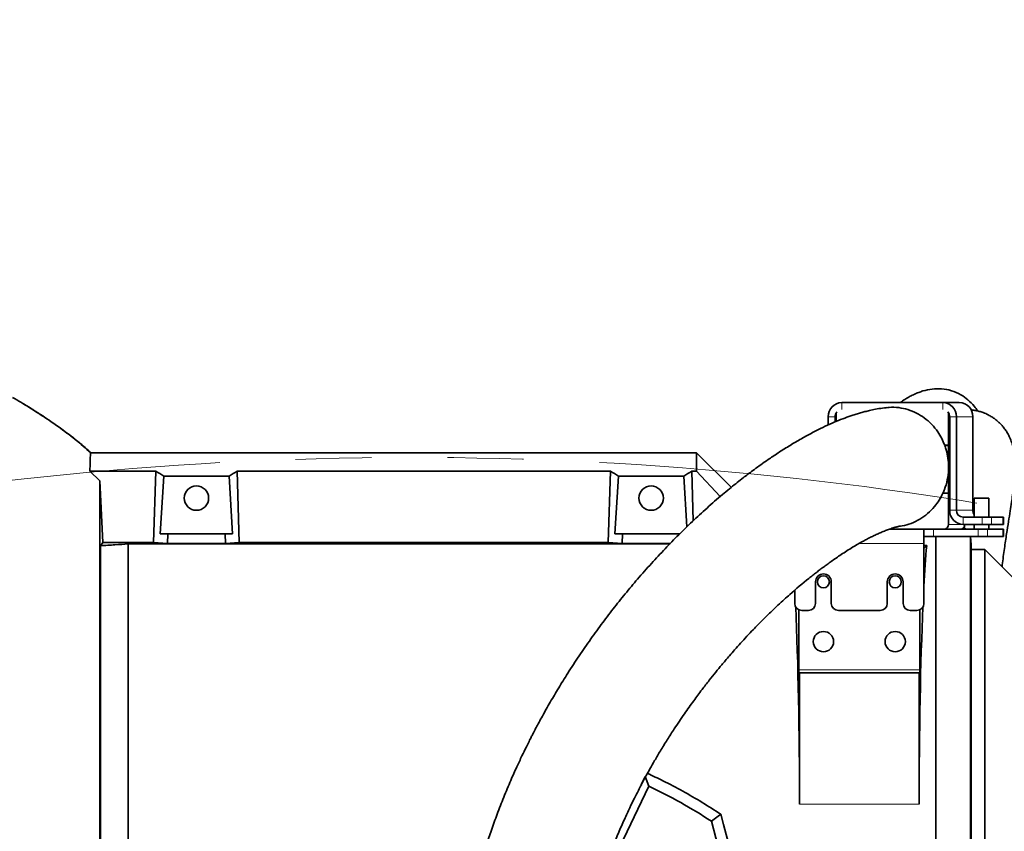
# Model space of a CAD drawing. Header units: millimetres. Extents: x 0 to 14900, y 0 to 10500.
# Tile 16 of 56: x 3585 to 3996, y 6638 to 6977. Entities that reach past the tile are written whole.
import ezdxf

# ---------------------------------------------------------------- set-up
doc = ezdxf.new("R2010")
doc.units = ezdxf.units.MM
doc.header["$LTSCALE"] = 25
doc.linetypes.add('PHANTOM', pattern=[12.7, 6.35, -1.27, 1.27, -1.27, 1.27, -1.27])
doc.styles.add('SLDTEXTSTYLE0', font='TXT', dxfattribs={"width": 0.605})
doc.dimstyles.new('SLDDIMSTYLE0', dxfattribs={"dimtxt": 87.5, "dimasz": 87.5, "dimexe": 0, "dimexo": 0.0625, "dimgap": 21.875, "dimtad": 1, "dimdec": 0, "dimrnd": 1e-09, "dimzin": 12, "dimdsep": 46, "dimtxsty": 'SLDTEXTSTYLE0', "dimsah": 1, "dimcen": 0.09, "dimadec": 0, "dimazin": 3, "dimtfac": 1, "dimtofl": 0, "dimtmove": 0, "dimatfit": 3, "dimfxl": 1, "dimfrac": 2, "dimtolj": 1, "dimtzin": 12, "dimarcsym": 0})

# ---------------------------------------------------------------- blocks, each defined once
blk = doc.blocks.new('_D_4')
at = {"color": 7, "linetype": 'Continuous', "lineweight": 0}
for p, q in [((3798.89, 7609.14), (6438.13, 7609.14)), ((6400.63, 7609.14), (6400.63, 4544.27)), ((3927.69, 4544.27), (6438.13, 4544.27))]:
    blk.add_line(p, q, dxfattribs=at)
at = {"color": 7, "linetype": 'Continuous', "lineweight": 18}
for points in [[(6400.63, 7609.14), (6388.13, 7521.64), (6413.13, 7521.64)], [(6400.63, 4544.27), (6413.13, 4631.77), (6388.13, 4631.77)]]:
    blk.add_solid(points, dxfattribs=at)
at = {"color": 7, "linetype": 'Continuous', "lineweight": 18, "insert": (6287.84, 5943.02), "char_height": 87.5, "attachment_point": 1, "rotation": 90, "style": 'SLDTEXTSTYLE0'}
blk.add_mtext('3065', dxfattribs=at)

msp = doc.modelspace()

# ---------------------------------------------------------------- linework, layer by layer
at = {"color": 7, "linetype": 'Continuous', "lineweight": 35}
for p, q in [((3970.8353777, 6817.2675931), (3928.5492098, 6817.2675931)), ((3970.8353777, 6817.2675931), (3977.6757806, 6817.2675931)), ((3922.9110541, 6811.2675931), (3922.9110541, 6807.8698553)), ((3925.7301319, 6811.2675931), (3925.7301319, 6809.1043978)), ((3926.1999782, 6812.2675931), (3926.1999782, 6809.3101548)), ((3973.1846093, 6799.3675931), (3973.1846093, 6812.2675931)), ((3973.6544556, 6772.2675931), (3973.6544556, 6811.2675931)), ((3976.4735334, 6772.2675931), (3976.4735334, 6811.2675931)), ((3983.3139363, 6772.2675931), (3983.3139363, 6811.2675931)), ((3973.1846093, 6799.3675931), (3971.5635019, 6799.3675931)), ((3971.6001076, 6799.2675931), (3973.1846093, 6799.2675931)), ((3973.6544556, 6799.3675931), (3973.1846093, 6799.3675931)), ((3973.1846093, 6790.3675931), (3973.1846093, 6799.2675931)), ((3973.6544556, 6799.2675931), (3973.1846093, 6799.2675931)), ((3614.6906058, 6796.2675931), (3614.6906067, 6796.2675931)), ((3614.6906067, 6796.2675931), (3867.8889757, 6796.2675931)), ((3867.8889757, 6788.5565857), (3867.8889757, 6796.2675931)), ((3882.3757822, 6781.7807867), (3867.8889757, 6796.2675931)), ((3973.1846093, 6790.3675931), (3973.181934, 6790.3675931)), ((3973.182169, 6790.2675931), (3973.1846093, 6790.2675931)), ((3973.2472064, 6790.3675931), (3973.1846093, 6790.3675931)), ((3973.1846093, 6779.3675931), (3973.1846093, 6790.2675931)), ((3973.2422935, 6790.2675931), (3973.1846093, 6790.2675931)), ((3614.3708287, 6788.5565857), (3618.5635562, 6784.5193681)), ((3641.89772, 6788.5565857), (3614.3708287, 6788.5565857)), ((3640.9947386, 6758.7135056), (3641.89772, 6788.5565857)), ((3645.2388906, 6786.3806851), (3643.7796798, 6762.2675931)), ((3645.2388906, 6786.3806851), (3672.5390609, 6786.3806851)), ((3672.5390609, 6786.3806851), (3673.9982717, 6762.2675931)), ((3676.7832128, 6758.7135056), (3675.8802315, 6788.5565857)), ((3675.8802315, 6788.5565857), (3831.89772, 6788.5565857)), ((3830.9947386, 6758.7135056), (3831.89772, 6788.5565857)), ((3835.2388906, 6786.3806851), (3833.7796798, 6762.2675931)), ((3835.2388906, 6786.3806851), (3862.5390609, 6786.3806851)), ((3862.5390609, 6786.3806851), (3863.8169819, 6765.2633612)), ((3866.507141, 6767.8375423), (3865.8802315, 6788.5565857)), ((3865.8802315, 6788.5565857), (3867.8889757, 6788.5565857)), ((3877.7014571, 6777.8843558), (3867.8889757, 6788.5565857)), ((3619.7961564, 6758.7135056), (3618.5635562, 6784.5193681)), ((3970.7873299, 6779.2675931), (3973.1846093, 6779.2675931)), ((3973.1846093, 6779.3675931), (3970.8331378, 6779.3675931)), ((3973.6544556, 6779.3675931), (3973.1846093, 6779.3675931)), ((3973.1846093, 6766.2675931), (3973.1846093, 6779.2675931)), ((3973.6544556, 6779.2675931), (3973.1846093, 6779.2675931)), ((3983.9414295, 6777.2675931), (3983.9414295, 6769.2675931)), ((3983.9414295, 6777.2675931), (3986.9414295, 6777.2675931)), ((3986.9414295, 6777.2675931), (3989.9414295, 6777.2675931)), ((3989.9414295, 6769.2675931), (3989.9414295, 6777.2675931)), ((3987.2799986, 6769.2675931), (3979.2926113, 6769.2675931)), ((3987.2799986, 6769.2675931), (3991.1251369, 6769.2675931)), ((3991.1251369, 6769.2675931), (3995.9134189, 6769.2675931)), ((3995.9134189, 6769.2675931), (3996.094341, 6769.2675931)), ((3996.094341, 6766.2675931), (3996.094341, 6769.2675931)), ((3987.2799986, 6766.2675931), (3979.2926113, 6766.2675931)), ((3980.3889757, 6764.2675931), (3979.6239302, 6765.0326387)), ((3983.9414295, 6766.2675931), (3983.9414295, 6764.2675931)), ((3991.1251369, 6766.2675931), (3987.2799986, 6766.2675931)), ((3989.9414295, 6764.2675931), (3989.9414295, 6766.2675931)), ((3991.1251369, 6766.2675931), (3995.9134189, 6766.2675931)), ((3996.094341, 6766.2675931), (3995.9134189, 6766.2675931)), ((3643.7796798, 6762.2675931), (3646.8757796, 6762.2675931)), ((3646.8757796, 6762.2675931), (3646.7576557, 6758.3636576)), ((3670.9021718, 6762.2675931), (3646.8757796, 6762.2675931)), ((3671.0202957, 6758.3636576), (3670.9021718, 6762.2675931)), ((3673.9982717, 6762.2675931), (3670.9021718, 6762.2675931)), ((3833.7796798, 6762.2675931), (3836.8757796, 6762.2675931)), ((3836.7576557, 6758.3636576), (3836.8757796, 6762.2675931)), ((3860.9021718, 6762.2675931), (3836.8757796, 6762.2675931)), ((3962.8889757, 6764.2675931), (3948.3941281, 6764.2675931)), ((3962.8889757, 6764.2675931), (3962.8889757, 6758.2675931)), ((3962.8889757, 6764.2675931), (3966.9150362, 6764.2675931)), ((3966.9150362, 6761.2675931), (3962.8889757, 6761.2675931)), ((3966.9150362, 6764.2675931), (3985.5698979, 6764.2675931)), ((3966.9150362, 6761.2675931), (3985.5698979, 6761.2675931)), ((3967.8889757, 6521.7675931), (3967.8889757, 6761.2675931)), ((3982.3359132, 6536.2145305), (3982.3359132, 6761.2675931)), ((3982.5756987, 6757.7452759), (3982.3911018, 6761.2675931)), ((3985.5698979, 6764.2675931), (3989.4150362, 6764.2675931)), ((3989.4150362, 6761.2675931), (3985.5698979, 6761.2675931)), ((3989.4150362, 6764.2675931), (3995.9134189, 6764.2675931)), ((3989.4150362, 6761.2675931), (3995.9134189, 6761.2675931)), ((3995.9134189, 6764.2675931), (3996.094341, 6764.2675931)), ((3996.094341, 6761.2675931), (3995.9134189, 6761.2675931)), ((3996.094341, 6761.2675931), (3996.094341, 6764.2675931)), ((3618.7806069, 6757.3507239), (3619.7961564, 6758.7135056)), ((3618.7806069, 6757.3507239), (3618.7806069, 6565.6038764)), ((3619.7961564, 6758.7135056), (3640.9947386, 6758.7135056)), ((3630.3889757, 6577.8041208), (3630.3889757, 6758.0887512)), ((3856.6640719, 6758.0887512), (3630.3889757, 6758.0887512)), ((3646.7576557, 6758.3636576), (3640.9947386, 6758.7135056)), ((3671.0202957, 6758.3636576), (3646.7576557, 6758.3636576)), ((3671.0202957, 6758.3636576), (3676.7832128, 6758.7135056)), ((3830.9947386, 6758.7135056), (3676.7832128, 6758.7135056)), ((3836.7576557, 6758.3636576), (3830.9947386, 6758.7135056)), ((3856.9327271, 6758.3636576), (3836.7576557, 6758.3636576)), ((3962.8889757, 6733.2675931), (3962.8889757, 6758.2675931)), ((3964.0314198, 6757.4100372), (3962.8889757, 6757.4100372)), ((3964.0314198, 6757.4100372), (3962.8889757, 6756.2675931)), ((3982.5756987, 6757.7452759), (3982.5756987, 6540.7899103)), ((3988.3889787, 6755.7675931), (3982.5756987, 6755.7675931)), ((4000.8889787, 6743.2675931), (3988.3889787, 6755.7675931)), ((3988.3889787, 6755.7675931), (3988.3889787, 6542.7675931)), ((3917.5889757, 6742.2675931), (3917.5889757, 6733.2675931)), ((3924.1889757, 6733.2675931), (3924.1889757, 6742.2675931)), ((3947.5889757, 6742.2675931), (3947.5889757, 6733.2675931)), ((3954.1889757, 6733.2675931), (3954.1889757, 6742.2675931)), ((3908.8889757, 6738.7037154), (3908.8889757, 6733.2675931)), ((3910.6007329, 6705.4675931), (3910.6007329, 6730.5582702)), ((3911.8889757, 6730.2675931), (3914.5889757, 6730.2675931)), ((3927.1889757, 6730.2675931), (3944.5889757, 6730.2675931)), ((3957.1889757, 6730.2675931), (3959.8889757, 6730.2675931)), ((3961.1772185, 6730.5582702), (3961.1772185, 6705.4675931)), ((3910.8889757, 6704.2675931), (3910.6636223, 6704.2675931)), ((3910.8889757, 6704.2675931), (3910.8889757, 6649.2675931)), ((3960.8889757, 6704.2675931), (3910.8889757, 6704.2675931)), ((3960.8889757, 6649.2675931), (3960.8889757, 6704.2675931)), ((3961.1143292, 6704.2675931), (3960.8889757, 6704.2675931)), ((3844.7735929, 6657.4148398), (3846.4455063, 6660.9449974)), ((3847.906528, 6656.8622085), (3846.4455063, 6660.9449974)), ((3847.906528, 6656.8622085), (3826.3416381, 6611.6504767)), ((3878.0826931, 6645.0764774), (3874.0841362, 6642.2084436)), ((3874.0841362, 6642.2084436), (3878.6354365, 6624.6098714))]:
    msp.add_line(p, q, dxfattribs=at)
at = {"color": 8, "linetype": 'Continuous', "lineweight": 18}
for p, q in [((3928.5492098, 6817.2675931), (3928.5492098, 6814.2675931)), ((3970.8353777, 6814.2675931), (3970.8353777, 6817.2675931)), ((3925.7301319, 6811.2675931), (3922.9110541, 6811.2675931)), ((3925.7301319, 6811.2675931), (3926.1999782, 6811.2675931)), ((3973.1846093, 6812.2675931), (3973.4932298, 6812.2675931)), ((3976.4735334, 6811.2675931), (3973.6544556, 6811.2675931)), ((3976.4735334, 6811.2675931), (3983.3139363, 6811.2675931)), ((3973.6544556, 6772.2675931), (3976.4735334, 6772.2675931)), ((3976.4735334, 6772.2675931), (3983.3139363, 6772.2675931)), ((3979.2926113, 6769.2675931), (3979.2926113, 6766.2675931)), ((3987.2799986, 6766.2675931), (3987.2799986, 6769.2675931)), ((3991.1251369, 6769.2675931), (3991.1251369, 6766.2675931)), ((3995.9134189, 6766.2675931), (3995.9134189, 6769.2675931)), ((3973.1846093, 6766.2675931), (3979.2926113, 6766.2675931)), ((3966.9150362, 6764.2675931), (3966.9150362, 6761.2675931)), ((3985.5698979, 6761.2675931), (3985.5698979, 6764.2675931)), ((3989.4150362, 6764.2675931), (3989.4150362, 6761.2675931)), ((3995.9134189, 6761.2675931), (3995.9134189, 6764.2675931)), ((3962.8889757, 6758.2675931), (3935.7334544, 6758.2675931)), ((3910.6007329, 6705.4675931), (3961.1772185, 6705.4675931)), ((3910.8889757, 6649.2675931), (3960.8889757, 6649.2675931))]:
    msp.add_line(p, q, dxfattribs=at)
at = {"color": 7, "linetype": 'Continuous', "lineweight": 35}
for centre, radius in [((3658.8889757, 6777.2675931), 5.1), ((3848.8889757, 6777.2675931), 5.1), ((3920.8889757, 6742.2675931), 2.5), ((3950.8889757, 6742.2675931), 2.5), ((3920.8889757, 6717.2675931), 4.25), ((3950.8889757, 6717.2675931), 4.25)]:
    msp.add_circle(centre, radius, dxfattribs=at)
at = {"color": 7, "linetype": 'Continuous', "lineweight": 18}
for centre, radius, start, end in [((3748.8889757, 5324.2675931), 2284.8733767, 5, 155), ((2729.2927153, 5799.7131376), 1159.8733767, 4.9292866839, 55.0707133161)]:
    msp.add_arc(centre, radius, start, end, dxfattribs=at)
at = {"color": 7, "linetype": 'Continuous', "lineweight": 35}
for centre, radius, start, end in [((3928.7359375, 6811.4430598), 5.8275257, 91.836206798, 181.725435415), ((3970.64865, 6811.4430598), 5.8275257, 358.274564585, 88.163793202), ((3977.4890529, 6811.4430598), 5.8275257, 358.274564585, 88.163793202), ((3928.8395707, 6811.2802036), 3.1094643, 139.968130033, 180.232365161), ((3928.2982611, 6812.270898), 2.0982855, 151.246772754, 180.090244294), ((3970.5450168, 6811.2802036), 3.1094643, 359.767634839, 40.031869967), ((3971.0863264, 6812.270898), 2.0982855, 359.909755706, 28.753227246), ((3979.479339, 6772.0921264), 5.8275257, 178.274564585, 268.163793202), ((3979.3859752, 6772.1798598), 2.9137628, 178.274564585, 268.163793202), ((3986.4281252, 6772.255362), 3.1142129, 179.77496891, 217.013001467), ((3971.2429815, 6766.2091042), 1.9425086, 271.836206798, 1.725435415), ((3978.0833843, 6766.2091042), 1.9425086, 271.836206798, 1.725435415), ((3920.8889757, 6742.2675931), 3.3, 360, 180), ((3950.8889757, 6742.2675931), 3.3, 0, 180), ((3911.8889757, 6733.2675931), 3, 180, 270), ((3914.5889757, 6733.2675931), 3, 270, 0), ((3927.1889757, 6733.2675931), 3, 180, 270), ((3944.5889757, 6733.2675931), 3, 270, 360), ((3957.1889757, 6733.2675931), 3, 180, 270), ((3959.8889757, 6733.2675931), 3, 270, 0), ((3748.8889757, 6449.2675931), 230, 57.021329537, 64.5)]:
    msp.add_arc(centre, radius, start, end, dxfattribs=at)
at = {"color": 7, "linetype": 'PHANTOM', "lineweight": 18}
msp.add_arc((3748.8889757, 5324.2675931), 1470.0106292, 56.0053995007, 103.9946004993, dxfattribs=at)
at = {"color": 7, "linetype": 'Continuous', "lineweight": 35}
for centre, major_axis, ratio, start_param, end_param in [((3606.3418876, 6649.2675931), (13.289428, 146.8018055), 0.5742046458, 5.966267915, 6.0097856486), ((3711.4360638, 6649.2675931), (-13.289428, 146.8018055), 0.5742046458, 0.2733996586, 0.3169173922), ((3796.3418876, 6649.2675931), (13.289428, 146.8018055), 0.5742046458, 5.966267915, 6.0097856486), ((3901.4360638, 6649.2675931), (-13.289428, 146.8018055), 0.5742046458, 0.2733996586, 0.3169173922), ((3967.5709676, 6649.2675931), (0, 127.5), 0.0524077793, 0.5582638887, 0.7763614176), ((3904.2069839, 6649.2675931), (0, 127.5), 0.0524077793, 4.7123889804, 5.4159048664), ((3967.5709676, 6649.2675931), (0, 127.5), 0.0524077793, 0.8672804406, 1.5707963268), ((3910.6636223, 6705.4675931), (0, 1.2), 0.0524077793, 1.5707963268, 3.1415926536), ((3961.1143292, 6705.4675931), (0, 1.2), 0.0524077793, 3.1415926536, 4.7123889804), ((3883.8968985, 6649.2675931), (-33.0616797, 127.488968), 0.0507297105, 1.5905187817, 2.1157996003)]:
    msp.add_ellipse(centre, major_axis=major_axis, ratio=ratio, start_param=start_param, end_param=end_param, dxfattribs=at)
for points, knots in [([(3985.3590455, 6813.6771664), (3984.893728, 6814.3524329), (3983.7106563, 6816.0693008), (3981.3798798, 6818.3822677), (3978.2161108, 6820.678476), (3974.4119074, 6822.3507539), (3970.2648098, 6823.1035764), (3966.3842902, 6823.0000622), (3963.0859467, 6822.2946233), (3960.6745738, 6821.4663506), (3958.9024274, 6820.7199365), (3957.1259967, 6819.837328), (3955.2986722, 6818.7793977), (3953.9441574, 6817.9317294), (3953.1760034, 6817.3666884), (3953.0412868, 6817.2675931)], [0, 0, 0, 0, 0.0644023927, 0.1637433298, 0.2605998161, 0.3732855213, 0.4853641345, 0.5963612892, 0.7043702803, 0.7568582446, 0.810502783, 0.8659928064, 0.923324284, 0.9865528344, 1, 1, 1, 1]), ([(3582.0341344, 6819.3877974), (3583.1888176, 6818.7087683), (3585.4703027, 6817.3671062), (3588.8158878, 6815.3214416), (3592.0508033, 6813.2830509), (3595.171225, 6811.2484718), (3598.1772329, 6809.2200119), (3602.6094813, 6806.1111642), (3608.2254826, 6801.9389489), (3612.5972442, 6798.1039384), (3614.6906058, 6796.2675931)], [0, 0, 0, 0, 0.1002570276, 0.1980932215, 0.2934877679, 0.3864245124, 0.4768922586, 0.5648851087, 0.7916508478, 1, 1, 1, 1]), ([(3614.2299981, 6796.6612123), (3614.0582962, 6796.8267255), (3612.1027292, 6798.7118075), (3607.8895295, 6802.1036221), (3601.5405235, 6806.9458961), (3594.5056679, 6811.7231019), (3589.4687624, 6814.9791502), (3586.7606452, 6816.5691887), (3586.6285971, 6816.6467191)], [0, 0, 0, 0, 0.0210614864, 0.2398758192, 0.4735285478, 0.7223055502, 0.9864595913, 1, 1, 1, 1]), ([(3947.2134636, 6815.0873038), (3946.9396547, 6815.0626564), (3945.5860958, 6814.9408131), (3943.4699159, 6814.5746109), (3940.881884, 6814.0673396), (3938.7513513, 6813.5616646), (3936.8799285, 6813.0668224), (3935.052312, 6812.5344558), (3932.6820918, 6811.7826992), (3929.7553702, 6810.7491051), (3926.2388136, 6809.3545232), (3922.5054435, 6807.7165915), (3918.4186577, 6805.7505763), (3913.9690011, 6803.4168132), (3909.3340297, 6800.7835484), (3904.7275884, 6797.9721418), (3900.3456678, 6795.126892), (3896.5581871, 6792.5321874), (3893.4202953, 6790.2921797), (3890.9903173, 6788.5048055), (3888.8246568, 6786.872967), (3886.6289, 6785.1822745), (3884.2208356, 6783.2832875), (3881.5183775, 6781.0960686), (3878.5762533, 6778.6484273), (3875.4444622, 6775.9640542), (3872.2685501, 6773.158336), (3869.1695206, 6770.3399065), (3866.1610263, 6767.5267059), (3863.2455429, 6764.7268202), (3859.4376517, 6760.9749959), (3854.6946962, 6756.123018), (3848.9566187, 6749.9490411), (3843.4125698, 6743.6684454), (3838.1055522, 6737.3502688), (3832.9731329, 6730.9315639), (3827.9743519, 6724.3584775), (3823.0288307, 6717.5199838), (3818.2228306, 6710.5164879), (3814.4293055, 6704.6746466), (3811.6507352, 6700.2183495), (3809.822742, 6697.2162101), (3808.0521122, 6694.2385739), (3806.3384168, 6691.2876731), (3804.681697, 6688.3667078), (3803.1357746, 6685.5757444), (3801.7929403, 6683.0961102), (3800.7600302, 6681.1520705), (3800.022878, 6679.7452665), (3799.4096167, 6678.5636755), (3798.7156555, 6677.2135519), (3797.8037096, 6675.4152568), (3796.5053082, 6672.8086684), (3794.7833155, 6669.2579077), (3792.6137338, 6664.6103879), (3790.057492, 6658.867098), (3787.3129282, 6652.3120461), (3784.6043939, 6645.3619679), (3782.1820141, 6638.6678632), (3780.0614323, 6632.3573976), (3778.2134476, 6626.4566883), (3776.6108354, 6620.9838582), (3775.1889597, 6615.8127028), (3773.9399212, 6610.9830423), (3772.816785, 6606.3763838), (3771.7804543, 6601.8800328), (3770.7621288, 6597.1928878), (3769.5196668, 6591.0891272), (3768.0927571, 6583.3760938), (3766.55262, 6573.855217), (3765.118719, 6563.4676922), (3763.9338581, 6553.080119), (3762.9754468, 6542.7472166), (3762.2214986, 6532.5059295), (3761.6263125, 6521.509532), (3761.22254, 6509.6829151), (3761.0493463, 6497.0390434), (3761.142526, 6483.6026797), (3761.5266245, 6469.4867508), (3762.210379, 6454.7241039), (3763.1921514, 6439.4390062), (3764.4606035, 6423.6646839), (3766.029804, 6407.4413224), (3767.4064483, 6394.6270588), (3768.3448634, 6387.2196187), (3768.5775462, 6385.3829222)], [0, 0, 0, 0, 0.002282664, 0.0112842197, 0.0187885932, 0.0246362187, 0.0299911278, 0.035534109, 0.0412689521, 0.0519396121, 0.0631590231, 0.0752845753, 0.0887242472, 0.1038185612, 0.1199982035, 0.1356751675, 0.1506155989, 0.1647451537, 0.1746302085, 0.1830112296, 0.189886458, 0.1971363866, 0.2059209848, 0.2150543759, 0.2254320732, 0.2367767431, 0.247959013, 0.2588542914, 0.2694534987, 0.279748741, 0.2897332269, 0.3098840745, 0.3303213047, 0.3512264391, 0.3698115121, 0.3877998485, 0.4059182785, 0.4243835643, 0.4431200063, 0.4611881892, 0.4685770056, 0.4757811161, 0.4828015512, 0.4896394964, 0.4962962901, 0.5027689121, 0.5083969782, 0.5127225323, 0.5155032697, 0.5175364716, 0.5203548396, 0.5241836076, 0.529012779, 0.5368280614, 0.5463020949, 0.5573933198, 0.5710804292, 0.5842955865, 0.5964960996, 0.607715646, 0.6179927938, 0.6273614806, 0.6358509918, 0.6442020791, 0.6515446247, 0.6586954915, 0.6663103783, 0.6743874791, 0.6881887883, 0.7031697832, 0.7193518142, 0.7367636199, 0.7513791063, 0.7671001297, 0.7839787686, 0.8020241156, 0.8216025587, 0.842399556, 0.8644172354, 0.8876701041, 0.9121574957, 0.9373784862, 0.9636936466, 0.990997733, 1, 1, 1, 1]), ([(3971.5635019, 6799.3675931), (3971.1682166, 6800.3346725), (3970.3711417, 6802.2847447), (3968.5822223, 6805.2464524), (3966.1988424, 6808.1985976), (3963.1825055, 6810.848258), (3959.8142192, 6812.9212063), (3956.2043566, 6814.3936633), (3952.3430313, 6815.1595669), (3949.288961, 6815.4219933), (3947.5994058, 6815.0789753), (3947.2272727, 6815.0034238)], [0, 0, 0, 0, 0.0971065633, 0.1958110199, 0.3233346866, 0.4545492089, 0.5775196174, 0.7037827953, 0.8314820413, 0.9628830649, 1, 1, 1, 1]), ([(3995.5761274, 6748.5804443), (3995.6005326, 6748.8349003), (3995.8482298, 6751.4174667), (3996.5024583, 6756.0644452), (3997.3822655, 6762.1766449), (3998.2121504, 6767.4325814), (3998.9117834, 6771.8417211), (3999.4778109, 6775.478125), (3999.9009104, 6778.2934002), (4000.2271661, 6780.5963812), (4000.4762819, 6782.5264806), (4000.6963884, 6784.4974028), (4000.8962219, 6786.7537523), (4001.0249263, 6789.1916219), (4001.0431762, 6791.5124371), (4000.9531384, 6793.5281147), (4000.8037383, 6795.095106), (4000.5805813, 6796.635559), (4000.2583262, 6798.2434266), (3999.7486189, 6800.0969293), (3999.0125168, 6802.0854774), (3998.112139, 6803.9350075), (3997.1497899, 6805.5139731), (3996.1275327, 6806.9026509), (3995.057479, 6808.129002), (3993.8803362, 6809.274944), (3992.6422775, 6810.2948594), (3991.2669586, 6811.2439251), (3989.5643352, 6812.2085665), (3987.7421392, 6812.9976111), (3985.9727247, 6813.5527251), (3984.4898367, 6813.8915379), (3983.3481786, 6814.0970477), (3982.6352134, 6814.158493), (3982.5053964, 6814.169681)], [0, 0, 0, 0, 0.0070202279, 0.0712508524, 0.1304379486, 0.1833929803, 0.2313210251, 0.2752124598, 0.3154982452, 0.3435569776, 0.3703969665, 0.3962088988, 0.4265307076, 0.4645074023, 0.5024261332, 0.535345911, 0.5626848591, 0.5815520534, 0.604445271, 0.6315452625, 0.6630247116, 0.6978010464, 0.7289707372, 0.7554252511, 0.7767463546, 0.7959397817, 0.8179952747, 0.8429795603, 0.8673585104, 0.9028259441, 0.9307820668, 0.9572081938, 0.9922084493, 1, 1, 1, 1]), ([(3973.181934, 6790.3675931), (3973.1301572, 6791.5492723), (3973.0255213, 6793.9373323), (3972.3938368, 6796.9160299), (3971.8053902, 6798.6594071), (3971.6001076, 6799.2675931)], [0, 0, 0, 0, 0.3894293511, 0.7869993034, 1, 1, 1, 1]), ([(3614.3708287, 6788.5565857), (3614.3889984, 6789.3708486), (3614.4253921, 6791.0018081), (3614.4811056, 6792.920671), (3614.5366733, 6794.4468582), (3614.5889704, 6795.5015493), (3614.6402742, 6796.1492629), (3614.6738131, 6796.2281131), (3614.6906058, 6796.2675931)], [0, 0, 0, 0, 0.1676300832, 0.3357611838, 0.5054275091, 0.6756134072, 0.8375808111, 1, 1, 1, 1]), ([(3970.8331378, 6779.3675931), (3971.0556501, 6779.8830801), (3971.8206262, 6781.6552754), (3972.7420594, 6784.9008064), (3973.1537202, 6788.0771371), (3973.1771831, 6789.8836986), (3973.182169, 6790.2675931)], [0, 0, 0, 0, 0.1509768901, 0.5190442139, 0.8977968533, 1, 1, 1, 1]), ([(3973.6544556, 6789.3817851), (3973.6098293, 6789.4254767), (3973.507677, 6789.5254893), (3973.3868619, 6789.7007874), (3973.2980258, 6789.904348), (3973.2558639, 6790.0634091), (3973.2427346, 6790.1958153), (3973.2423748, 6790.2543738), (3973.2422935, 6790.2675931)], [0, 0, 0, 0, 0.26210729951, 0.5999804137, 0.74359104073, 0.88855113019, 0.97484098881, 1, 1, 1, 1]), ([(3973.2472064, 6790.3675931), (3973.2581529, 6790.4380523), (3973.2868283, 6790.622627), (3973.4241193, 6790.946721), (3973.5591024, 6791.1005042), (3973.6544556, 6791.2091379)], [0, 0, 0, 0, 0.1534570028, 0.4019954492, 1, 1, 1, 1]), ([(3618.5635428, 6564.9901426), (3618.5635392, 6568.0871784), (3618.563532, 6574.3007726), (3618.5636027, 6584.3078784), (3618.5635047, 6594.8035952), (3618.5635632, 6605.5115074), (3618.5635903, 6616.2757929), (3618.5635027, 6627.0603622), (3618.5635799, 6638.0860329), (3618.5635788, 6649.4857573), (3618.56351, 6659.1644724), (3618.5635559, 6667.0566628), (3618.5635803, 6673.0074173), (3618.5635771, 6678.962269), (3618.5635472, 6684.9168821), (3618.5635201, 6690.8246399), (3618.5635594, 6698.4783554), (3618.5635882, 6705.9145164), (3618.5635537, 6713.091925), (3618.5635197, 6718.4205311), (3618.5635351, 6723.6668864), (3618.5635696, 6728.8250765), (3618.5635804, 6733.8536516), (3618.5635611, 6738.6806783), (3618.5635261, 6743.2968805), (3618.5635283, 6747.7049279), (3618.5635635, 6751.9548316), (3618.5635812, 6756.0631014), (3618.5635695, 6760.0131494), (3618.5635343, 6763.7974122), (3618.5635209, 6767.3830217), (3618.5635603, 6771.0817049), (3618.5635852, 6774.8066104), (3618.5635564, 6778.4528804), (3618.5635116, 6781.7460569), (3618.5635413, 6783.5939561), (3618.5635562, 6784.5193681)], [0, 0, 0, 0, 0.0423240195, 0.0849148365, 0.1283413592, 0.1720561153, 0.2127800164, 0.2537402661, 0.295441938, 0.3373981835, 0.3818094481, 0.4041548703, 0.4265391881, 0.4493692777, 0.4722406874, 0.4952380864, 0.5182780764, 0.5626957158, 0.5850436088, 0.6074303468, 0.6302630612, 0.6531374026, 0.6761377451, 0.6991803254, 0.7213967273, 0.7436514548, 0.7660225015, 0.7884325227, 0.8112899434, 0.8341888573, 0.8572143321, 0.8802825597, 0.9099796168, 0.9397678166, 0.9698362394, 1, 1, 1, 1]), ([(3952.4064634, 6765.5294328), (3952.8685472, 6765.5639586), (3954.6297199, 6765.6955493), (3957.6320412, 6766.6538463), (3961.2394048, 6768.3598803), (3964.5482266, 6770.7543567), (3967.2005601, 6773.4694204), (3969.3060209, 6776.3438283), (3970.2906708, 6778.2873017), (3970.7873299, 6779.2675931)], [0, 0, 0, 0, 0.0592219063, 0.2257166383, 0.3970403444, 0.5635211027, 0.73483402, 0.8662498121, 1, 1, 1, 1]), ([(3818.0218907, 6392.3619754), (3817.7499914, 6394.3947616), (3816.7048082, 6402.2088115), (3815.1967236, 6415.8165511), (3813.5817884, 6432.8391204), (3812.3920465, 6449.1882062), (3811.5861379, 6464.7467353), (3811.1351388, 6479.4489608), (3810.9948688, 6493.2464471), (3811.127465, 6506.1348602), (3811.500821, 6518.1244977), (3812.0827733, 6529.2266473), (3812.8415015, 6539.4635604), (3813.7459761, 6548.9125272), (3814.7713765, 6557.6628919), (3815.8966358, 6565.7902555), (3817.095743, 6573.3105211), (3818.2675886, 6579.819104), (3819.3743372, 6585.4029107), (3820.3893217, 6590.1487928), (3821.4229527, 6594.6607498), (3822.5487701, 6599.2672153), (3823.7732922, 6603.9480542), (3825.142129, 6608.8344674), (3826.6480601, 6613.8597719), (3828.3884315, 6619.2646211), (3830.3933883, 6625.028881), (3832.6846136, 6631.106927), (3835.1496096, 6637.1529489), (3837.6070841, 6642.7681686), (3839.851355, 6647.6046899), (3841.80045, 6651.6116787), (3843.4145344, 6654.8083626), (3844.6801477, 6657.2445398), (3845.7826967, 6659.3235741), (3846.9851285, 6661.548134), (3848.5342219, 6664.3451709), (3850.4982041, 6667.7850431), (3852.8925673, 6671.8310915), (3855.6276505, 6676.268443), (3858.9769252, 6681.476331), (3862.6719023, 6686.94331), (3866.5395474, 6692.3756151), (3870.0064043, 6697.0327499), (3873.0953693, 6701.0272861), (3875.4356207, 6703.9558479), (3877.1602951, 6706.0672018), (3878.4658781, 6707.6441573), (3879.9623942, 6709.4252894), (3881.7636552, 6711.5311646), (3883.8864295, 6713.9608745), (3886.3105835, 6716.6682505), (3888.8970029, 6719.478618), (3891.9531246, 6722.7073563), (3895.2597309, 6726.0833004), (3898.7130459, 6729.4756788), (3901.7643823, 6732.371159), (3904.4140091, 6734.809342), (3908.7416729, 6738.6860298), (3912.7041223, 6742.0326874), (3916.4138452, 6744.9918657), (3917.978956, 6746.2155219), (3919.4888564, 6747.3726231), (3920.954485, 6748.473906), (3922.4995407, 6749.6120091), (3924.2398256, 6750.8652042), (3926.2125232, 6752.2464124), (3928.3964858, 6753.7259418), (3930.7009586, 6755.2286946), (3933.01669, 6756.6735363), (3935.187251, 6757.9658651), (3937.1318734, 6759.0706589), (3938.9242536, 6760.0424141), (3940.5727789, 6760.8935422), (3942.1832108, 6761.6839097), (3943.7945324, 6762.4325542), (3945.5128343, 6763.1788673), (3947.2812635, 6763.8832667), (3948.8249108, 6764.4336183), (3950.0262771, 6764.8159327), (3950.8804362, 6765.0630068), (3951.649165, 6765.2599678), (3952.1450319, 6765.3757706), (3952.3872682, 6765.4257223), (3952.4119554, 6765.4459157), (3952.4145447, 6765.4480337)], [0, 0, 0, 0, 0.0110235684, 0.0423747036, 0.072338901, 0.1007993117, 0.1276686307, 0.1528861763, 0.1764179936, 0.1982805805, 0.2185250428, 0.2372145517, 0.2544168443, 0.2702545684, 0.2850740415, 0.2989484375, 0.3119057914, 0.3239680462, 0.332984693, 0.3414465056, 0.3493594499, 0.3574142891, 0.3667414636, 0.3755232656, 0.3852537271, 0.3959752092, 0.4077479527, 0.4206457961, 0.4345905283, 0.4476206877, 0.4590377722, 0.4687418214, 0.4767067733, 0.4827825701, 0.487170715, 0.49266179, 0.5000742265, 0.5092700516, 0.5204176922, 0.5335635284, 0.5471210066, 0.5662910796, 0.5836078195, 0.5989697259, 0.6124001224, 0.6243987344, 0.6297871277, 0.6350763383, 0.6415516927, 0.6494130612, 0.6586676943, 0.669321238, 0.6810980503, 0.6924567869, 0.7092490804, 0.7243187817, 0.7376525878, 0.7492475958, 0.7591172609, 0.7945639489, 0.8017329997, 0.8088046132, 0.815605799, 0.8221179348, 0.8286749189, 0.8366644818, 0.8462069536, 0.8562769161, 0.8675624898, 0.879162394, 0.8898002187, 0.8994887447, 0.9082547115, 0.9171294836, 0.9251862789, 0.9341040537, 0.9440646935, 0.9549643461, 0.9658781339, 0.9731017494, 0.9795255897, 0.9852026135, 0.9914454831, 0.9991027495, 1, 1, 1, 1]), ([(3630.3889757, 6758.0887512), (3628.568687, 6757.96371), (3624.9245679, 6757.7133842), (3620.8299204, 6757.4716889), (3618.7806069, 6757.3507239)], [0, 0, 0, 0, 0.4995140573, 1, 1, 1, 1]), ([(3878.0826931, 6645.0764774), (3875.4699917, 6646.7561576), (3870.239623, 6650.1187103), (3862.1322232, 6654.7728202), (3854.5117003, 6658.8332356), (3849.5150063, 6661.1759643), (3847.3487254, 6662.1916376)], [0, 0, 0, 0, 0.2645349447, 0.5295726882, 0.7960496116, 1, 1, 1, 1])]:
    msp.add_open_spline(points, degree=3, knots=knots, dxfattribs=at)

# ---------------------------------------------------------------- dimensions: what is measured, and where the dimension line sits
at = {"color": 7, "linetype": 'Continuous', "lineweight": 18}
dim = msp.add_linear_dim(base=(6400.6298523, 4544.2675931), p1=(3748.8889757, 7609.1409698), p2=(3877.6889757, 4544.2675931), angle=90, dimstyle='SLDDIMSTYLE0', dxfattribs=at)
dim.commit()
dim.dimension.update_dxf_attribs({"geometry": '_D_4', "text_midpoint": (6400.6298523, 6076.7042815), "dimtype": 160})

doc.saveas('drawing.dxf')
